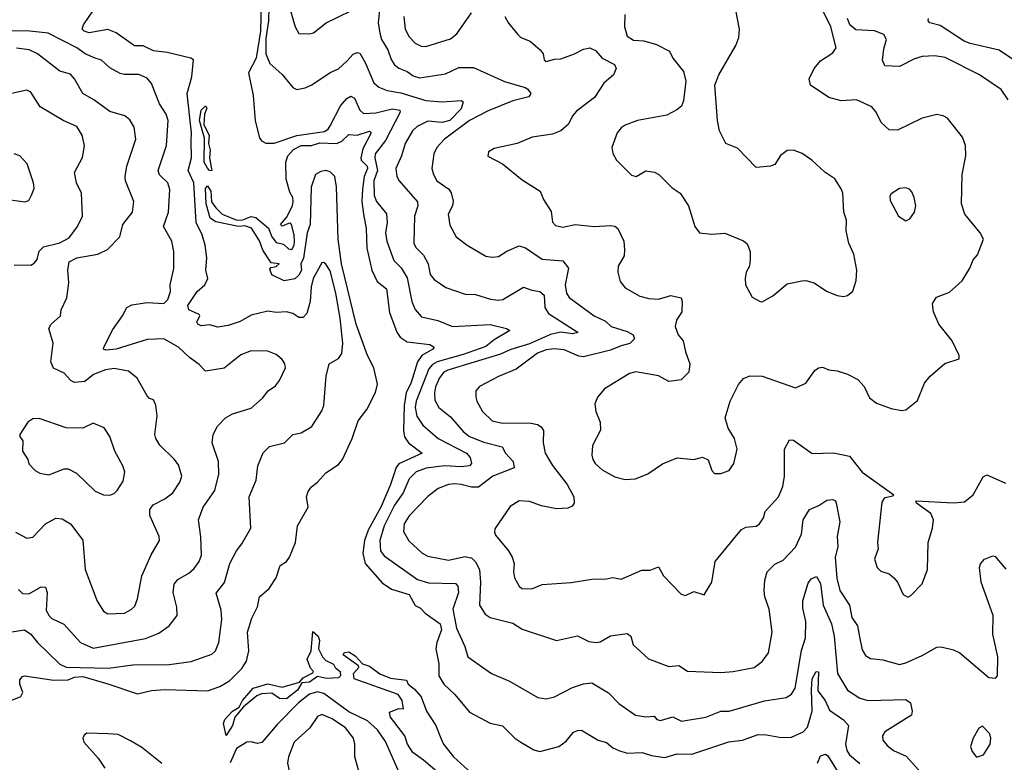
# Model space of a CAD drawing. Extents: x 1443846 to 1577407, y 839182 to 927291.
# Tile 153 of 256: x 1474031 to 1478769, y 873999 to 877570. Entities that reach past the tile are written whole.
import ezdxf

# ---------------------------------------------------------------- set-up
doc = ezdxf.new("R2010")
doc.units = 0

msp = doc.modelspace()

# ---------------------------------------------------------------- linework, layer by layer
at = {"layer": '0CON20XD'}
for points in [[(1475231.9, 877698.1), (1475229, 877565), (1475215, 877480), (1475215.3, 877405), (1475235, 877359.4), (1475295, 877307.1), (1475345, 877243.8), (1475365, 877234), (1475405, 877242), (1475436.7, 877256.7), (1475525, 877315.6), (1475565, 877333.5), (1475605, 877371.1), (1475635.4, 877404.6), (1475655, 877411.8), (1475668.7, 877408.7), (1475694.4, 877364.4), (1475735, 877266.5), (1475760, 877245), (1475799.8, 877229.8), (1475865, 877217.6), (1475985, 877181.1), (1476065, 877174.7), (1476155, 877181.4), (1476165.8, 877175), (1476155, 877140.6), (1476101.1, 877085), (1476065, 877075.2), (1475995, 877081.1), (1475944.5, 877055.5), (1475920.9, 877035), (1475885.4, 876975), (1475868.9, 876915), (1475840.5, 876855), (1475845.4, 876815.4), (1475856.7, 876795), (1475945, 876693.8), (1475947.1, 876675), (1475930.4, 876625), (1475928.2, 876495), (1475937.5, 876475), (1475975, 876437.5), (1475996.7, 876395), (1476007.1, 876345), (1476025, 876320.4), (1476081.9, 876281.9), (1476175, 876249.5), (1476225, 876247.8), (1476296.3, 876226.3), (1476335, 876221.2), (1476355.8, 876225), (1476455, 876283.6), (1476495, 876268.5), (1476535, 876263.5), (1476554.4, 876245), (1476558, 876185), (1476576.7, 876156.7), (1476718, 876065), (1476691.1, 876058.9), (1476635, 876066.7), (1476585, 876056.7), (1476485, 876011.4), (1476395, 875983.7), (1476345, 875960.6), (1476091.5, 875885), (1476071.8, 875875), (1476051.9, 875848.1), (1476031.6, 875805), (1476026.7, 875775), (1476029.7, 875739.7), (1476047.5, 875705), (1476105, 875659.5), (1476165, 875590), (1476195, 875564.6), (1476265, 875537.5), (1476352.9, 875515), (1476368.8, 875485), (1476405.6, 875445), (1476410, 875415), (1476308.1, 875375), (1476238.3, 875321.7), (1476205, 875321.3), (1476155, 875335.3), (1476125, 875337.1), (1476095, 875334), (1476044.3, 875315.7), (1475995, 875276.8), (1475905, 875183.6), (1475881.6, 875145), (1475877.7, 875107.7), (1475903.6, 875063.6), (1475968.1, 875005), (1475995, 874989.2), (1476095, 874970.5), (1476175, 874988), (1476194.1, 874984.1), (1476205, 874981.2), (1476225, 874961.9), (1476243.4, 874925), (1476248.6, 874865), (1476243.3, 874755), (1476270.6, 874710.6), (1476295, 874695.6), (1476405, 874667.1), (1476448.9, 874638.9), (1476615, 874584.3), (1476715, 874606), (1476769.5, 874579.5), (1476805, 874574.3), (1476825, 874578.6), (1476873.7, 874606.3), (1476955, 874617.5), (1476971.4, 874605), (1476983.1, 874563.1), (1477056.5, 874496.5), (1477155, 874459.2), (1477203.4, 874463.4), (1477245, 874436.9), (1477405, 874430), (1477465.4, 874434.6), (1477565.4, 874454.6), (1477605, 874482.9), (1477634.4, 874525), (1477652.5, 874625), (1477638.6, 874735), (1477616.9, 874795), (1477613.6, 874825), (1477617.8, 874875), (1477628.9, 874915), (1477665, 874951.1), (1477705, 874970.6), (1477765, 875032.9), (1477793.4, 875095), (1477802.1, 875165), (1477831.9, 875215), (1477876.8, 875233.2), (1477915, 875258.6), (1477945, 875262.6), (1477956.5, 875256.5), (1477960.7, 875245), (1477977.5, 875155), (1477965.6, 875085), (1477968.4, 875035), (1477956, 874985), (1477964.1, 874884.1), (1477977.9, 874825), (1478024.5, 874755), (1478035.5, 874695), (1478062.9, 874655), (1478072.4, 874602.4), (1478085, 874540), (1478102.1, 874512.1), (1478125, 874497.5), (1478185, 874491.4), (1478265, 874469.4), (1478295, 874476.4), (1478375, 874512.7), (1478445, 874552.9), (1478465, 874554.3), (1478525, 874538.6), (1478555, 874524.3), (1478695, 874406.7), (1478726.4, 874403.6), (1478736.7, 874415), (1478738.5, 874505), (1478714.7, 874614.7), (1478715.9, 874705), (1478657.6, 874865), (1478649.4, 874935), (1478655, 874953.3), (1478674.2, 874975.8), (1478715, 874991.2), (1478725, 874988.8), (1478777.4, 874927.4)], [(1473993.6, 874626.4), (1474054.5, 874635.5), (1474085, 874614.7), (1474117, 874575), (1474225, 874470), (1474255, 874456.5), (1474458.7, 874451.3), (1474575, 874467.2), (1474750.5, 874469.5), (1474856, 874484), (1474955, 874518.1), (1474973.1, 874535), (1474989.1, 874575), (1475003.8, 874685), (1475000.2, 874730.2), (1474977.3, 874812.7), (1475016.7, 874863.3), (1475042.9, 874955), (1475074.3, 875015), (1475100.9, 875049.1), (1475144.2, 875125), (1475135.4, 875275), (1475168.8, 875355), (1475176.7, 875425), (1475202.6, 875487.4), (1475232.5, 875517.5), (1475305, 875534.5), (1475345, 875574.2), (1475385, 875582.5), (1475437, 875613), (1475485, 875688.6), (1475495.4, 875715), (1475505.6, 875855), (1475520, 875915), (1475565, 875940), (1475582, 875965), (1475586.7, 876015), (1475574, 876135), (1475552.6, 876255), (1475525, 876361.4), (1475505, 876394.4), (1475495, 876401.9), (1475485, 876400.6), (1475443.6, 876325), (1475433.4, 876285), (1475429.5, 876215), (1475412.5, 876157.5), (1475395, 876138), (1475375, 876137.5), (1475346.2, 876156.2), (1475315.4, 876165.4), (1475265, 876162.3), (1475225, 876168.2), (1475145, 876148.4), (1475091.7, 876118.3), (1475035, 876098.8), (1474985, 876090.4), (1474945, 876102.2), (1474905, 876097.5), (1474888.8, 876105), (1474884.2, 876115), (1474897.5, 876145), (1474895, 876152.5), (1474844.6, 876174.6), (1474839.5, 876195), (1474885, 876263.1), (1474921.4, 876295), (1474936.2, 876325), (1474927.5, 876365), (1474932.5, 876425), (1474923.8, 876485), (1474908.9, 876535), (1474881, 876595), (1474868.4, 876785), (1474841.1, 876845), (1474857.3, 876905), (1474856.9, 876986.9), (1474857.7, 877025), (1474837.1, 877215), (1474860, 877295), (1474866.9, 877376.9), (1474855.5, 877385.5), (1474741.5, 877411.5), (1474675, 877419.8), (1474625, 877443.7), (1474583.8, 877443.8), (1474495, 877507.1), (1474455, 877523.5), (1474365, 877506.5), (1474340.6, 877515), (1474332.5, 877525), (1474338.5, 877545), (1474413.9, 877655)], [(1476365.6, 877585), (1476383.1, 877553.1), (1476427.9, 877497.9), (1476443.3, 877485), (1476487.3, 877467.3), (1476535.8, 877425), (1476550, 877405), (1476555, 877377.5), (1476565, 877368.8), (1476605, 877380), (1476635, 877381.1), (1476701.2, 877405), (1476745, 877428.9), (1476775, 877434.3), (1476802.5, 877422.5), (1476834.3, 877385), (1476892.9, 877355), (1476901.8, 877335), (1476889.1, 877305), (1476842, 877265), (1476797.8, 877195), (1476710.2, 877129.8), (1476691.9, 877108.1), (1476671.8, 877068.2), (1476635, 877035.7), (1476595, 877018.9), (1476497.5, 877005), (1476425, 876974.3), (1476315, 876951.2), (1476287.5, 876935), (1476283.6, 876913.6), (1476355, 876876.7), (1476449.5, 876799.5), (1476536, 876745), (1476551.4, 876705), (1476588.1, 876648.1), (1476595, 876596.7), (1476610.2, 876580.2), (1476645, 876572.9), (1476705, 876585.7), (1476795, 876575.8), (1476875, 876580), (1476895, 876576.2), (1476910, 876565), (1476938, 876505), (1476942.5, 876462.5), (1476940, 876435), (1476911.9, 876385), (1476909.4, 876355), (1476920.9, 876310.9), (1476945, 876280.8), (1477015, 876240), (1477058.5, 876228.5), (1477105, 876226.1), (1477165, 876242.9), (1477215, 876232.5), (1477220, 876215), (1477218, 876165), (1477191.4, 876125), (1477185.8, 876095), (1477199.2, 876055), (1477224, 876025), (1477235, 875972.5), (1477256, 875915), (1477251.2, 875875), (1477215, 875838), (1477155, 875830.6), (1477105, 875857.7), (1476996.4, 875876.4), (1476965, 875868.9), (1476846, 875795), (1476812, 875755), (1476798.3, 875721.7), (1476803.8, 875685), (1476824, 875635), (1476826.1, 875596.1), (1476787.7, 875522.3), (1476784, 875475), (1476789.2, 875455), (1476800.8, 875435), (1476834.2, 875405), (1476895, 875370.6), (1476945, 875358.6), (1476995, 875362), (1477054.3, 875385.7), (1477125, 875433.8), (1477195, 875462.5), (1477275, 875454.3), (1477316.4, 875466.4), (1477345, 875452.5), (1477362.3, 875402.3), (1477375, 875387.5), (1477405, 875386.7), (1477445, 875402.5), (1477468, 875435), (1477483.3, 875505), (1477470.8, 875555), (1477440, 875605), (1477426.2, 875655), (1477450.8, 875735), (1477490, 875815), (1477515, 875843.8), (1477545, 875857.5), (1477605, 875855.7), (1477765, 875800), (1477815, 875822.5), (1477857.3, 875882.7), (1477875, 875895.8), (1477895, 875899.2), (1477925, 875886.2), (1477965, 875880.8), (1478014.4, 875864.4), (1478065, 875840), (1478095.7, 875805.7), (1478121.4, 875751.4), (1478155, 875725.6), (1478225, 875700), (1478275, 875691.2), (1478295.9, 875694.1), (1478351.7, 875738.3), (1478385, 875822.5), (1478413.3, 875855), (1478483.9, 875916.1), (1478551.7, 875938.3), (1478552.5, 875955), (1478518.8, 876025), (1478454, 876105), (1478428.8, 876165), (1478423.3, 876205), (1478442.5, 876235), (1478505, 876259.2), (1478566.6, 876313.4), (1478604.2, 876375), (1478620, 876415), (1478640.6, 876439.4), (1478670, 876515), (1478654, 876545), (1478580, 876635), (1478562.7, 876685), (1478567.1, 876825), (1478584.2, 876915.8), (1478582.9, 876965), (1478568, 877005), (1478495.7, 877095.7), (1478475, 877108), (1478445, 877114.2), (1478375, 877095.7), (1478255, 877038.1), (1478215, 877040), (1478177.5, 877075), (1478152.5, 877125), (1478131.4, 877151.4), (1478057.5, 877185), (1477985, 877179.4), (1477925, 877195.7), (1477836.7, 877255), (1477830, 877285), (1477854, 877335), (1477885, 877372), (1477945, 877410), (1477960, 877435), (1477935.4, 877535), (1477872.4, 877662.4)], [(1475192.4, 877645), (1475189.7, 877515), (1475169, 877385), (1475131.5, 877315), (1475155.3, 877205), (1475165, 877083.3), (1475185, 877001.4), (1475195, 876986.9), (1475215, 876975.6), (1475255, 876976.4), (1475365, 877013.3), (1475497.4, 877032.6), (1475515, 877042.9), (1475525, 877058.9), (1475574.2, 877155), (1475605, 877190.4), (1475625, 877202.9), (1475642.6, 877192.6), (1475668.1, 877135), (1475685, 877119.1), (1475745, 877122.7), (1475825, 877141.3), (1475860, 877135), (1475862.1, 877125), (1475791.6, 876988.4), (1475741.6, 876925), (1475739.4, 876905), (1475752.5, 876845), (1475734.8, 876795), (1475737.7, 876725), (1475747.5, 876695), (1475796.9, 876636.9), (1475799.7, 876595), (1475790.9, 876545), (1475797.7, 876505), (1475832.2, 876412.2), (1475866.5, 876376.5), (1475895, 876328.1), (1475918, 876215), (1475935, 876175.7), (1475965, 876141.5), (1476043.6, 876123.6), (1476114.7, 876094.7), (1476295, 876104.4), (1476373.8, 876085), (1476390, 876075), (1476315, 876030.8), (1476275, 875998), (1476165, 875959.1), (1476039.6, 875925), (1476017.9, 875912.1), (1476000, 875890), (1475938.4, 875735), (1475934.3, 875704.3), (1475942.5, 875662.5), (1475970.5, 875620.5), (1476044.6, 875555), (1476181.4, 875485), (1476199.6, 875465), (1476205.5, 875435), (1476195, 875424.7), (1476155, 875419.2), (1476075.2, 875424.8), (1475987.2, 875412.8), (1475938.5, 875395), (1475905, 875362.2), (1475875.8, 875295), (1475835.2, 875235), (1475785.2, 875135), (1475764, 875065), (1475767.1, 875015), (1475785, 874991.1), (1475945, 874878.3), (1475998.2, 874861.8), (1476128.9, 874858.9), (1476138.9, 874845), (1476142.4, 874815), (1476114.8, 874735), (1476133, 874643), (1476172.7, 874555), (1476187.1, 874505), (1476301.2, 874425), (1476388.8, 874388.8), (1476525, 874309.5), (1476565, 874304.5), (1476605, 874313.3), (1476692.2, 874357.8), (1476745, 874376.4), (1476785, 874380.5), (1476865, 874331.9), (1476915, 874281.4), (1476995, 874225.7), (1477045, 874216.5), (1477085, 874220.8), (1477098, 874205), (1477115, 874200), (1477175, 874217.8), (1477216.5, 874196.5), (1477333.3, 874215), (1477405, 874243.8), (1477445.3, 874244.7), (1477616.2, 874293.8), (1477719.8, 874310.2), (1477745, 874325.6), (1477762.8, 874355), (1477793.5, 874536.5), (1477812.4, 874597.6), (1477814.4, 874675), (1477799.9, 874739.9), (1477800.3, 874775), (1477825, 874860), (1477839.3, 874880.7), (1477865, 874892), (1477885, 874858.8), (1477898.2, 874755), (1477937.2, 874665), (1477950.2, 874605), (1477966.7, 874425), (1478015, 874345.6), (1478075, 874306.2), (1478114.5, 874295.5), (1478295, 874300), (1478318, 874285), (1478326.5, 874245), (1478322.5, 874225), (1478194.4, 874145), (1478183.1, 874125), (1478185.6, 874105), (1478205, 874078.6), (1478235.8, 874055), (1478297.6, 874027.6), (1478385, 873930.5)], [(1475328, 877635), (1475356.9, 877535), (1475375, 877504.2), (1475425, 877501.9), (1475445, 877507.1), (1475506.2, 877555), (1475625, 877611.9)], [(1475765.4, 877645), (1475756.8, 877555), (1475764.2, 877505), (1475772.7, 877475), (1475803.1, 877425), (1475818.6, 877378.6), (1475835, 877353.5), (1475855, 877336.8), (1475895, 877321.1), (1475925, 877300.3), (1475955, 877290.9), (1476080.1, 877309.9), (1476145, 877339.2), (1476215, 877340), (1476365, 877272.7), (1476463, 877243), (1476476.9, 877235), (1476490.6, 877215), (1476481.1, 877198.9), (1476405, 877180), (1476285, 877131.1), (1476195, 877084.7), (1476075.4, 876995), (1476039.1, 876955), (1476024.6, 876925), (1476013.8, 876853.8), (1476021.8, 876825), (1476039.1, 876795), (1476095.8, 876755), (1476107.6, 876737.6), (1476117, 876697), (1476114.3, 876675), (1476092.5, 876635), (1476101.7, 876581.7), (1476131.4, 876525), (1476185, 876485.5), (1476275, 876432.9), (1476305, 876427.8), (1476335, 876431.5), (1476375, 876456.9), (1476435, 876483.1), (1476465, 876472.7), (1476545, 876418.8), (1476645, 876410.5), (1476673, 876375), (1476655.9, 876295), (1476663.3, 876255), (1476675, 876234.4), (1476795, 876146.2), (1476850.4, 876120.4), (1476877.1, 876095), (1476955, 876069.6), (1476983.7, 876053.7), (1476989.4, 876035), (1476967.5, 876012.5), (1476925, 876002.1), (1476875, 875980.6), (1476745, 875948.7), (1476721.5, 875951.5), (1476651.5, 875981.5), (1476603.5, 875986.5), (1476565, 875982.3), (1476523.6, 875966.4), (1476420.6, 875889.4), (1476335, 875854.4), (1476243.6, 875806.4), (1476226, 875785), (1476226, 875755), (1476230.8, 875735), (1476258.5, 875685), (1476305, 875640.4), (1476355, 875629.7), (1476485, 875630.9), (1476522.4, 875622.4), (1476541.4, 875611.4), (1476551.1, 875595), (1476549.5, 875535), (1476560.4, 875485), (1476595, 875425.6), (1476666.5, 875335), (1476697.5, 875275), (1476700, 875245), (1476689.1, 875230.9), (1476669.3, 875220.7), (1476615, 875217.7), (1476542.4, 875232.4), (1476485, 875252.5), (1476435, 875255.6), (1476391.5, 875228.5), (1476318, 875122), (1476315.5, 875105), (1476320.7, 875090.7), (1476383.6, 875015), (1476401.5, 874985), (1476411.4, 874955), (1476407.1, 874915), (1476412.9, 874885), (1476434.3, 874845), (1476447.5, 874835), (1476496.5, 874833.5), (1476545, 874854.4), (1476685, 874863.5), (1476785, 874879.5), (1476855, 874880.6), (1476885, 874886.9), (1476925, 874879.2), (1477025, 874922.5), (1477065, 874922), (1477105, 874938.8), (1477129.2, 874895), (1477215, 874807.5), (1477235, 874800.8), (1477275, 874820), (1477325, 874803.3), (1477362.5, 874865), (1477378.8, 874965), (1477503, 875117), (1477525, 875128.6), (1477575, 875134.4), (1477592, 875145), (1477610.8, 875175), (1477618.1, 875205), (1477682.9, 875275), (1477704.4, 875325), (1477712.1, 875375), (1477710.9, 875505), (1477735, 875548.8), (1477755, 875547.5), (1477845, 875483.4), (1477946.8, 875486.8), (1478025, 875471.2), (1478085, 875394.4), (1478237.5, 875285), (1478231.7, 875278.3), (1478191.3, 875268.7), (1478179.7, 875250.3), (1478159.6, 875055), (1478161.8, 875025), (1478145.6, 874975), (1478157.1, 874935), (1478175, 874917.5), (1478215, 874904.3), (1478238, 874885), (1478256, 874865), (1478282.5, 874805), (1478305, 874793.3), (1478319.5, 874800.5), (1478375, 874856.7), (1478399.2, 874925), (1478402.5, 875055), (1478424, 875125), (1478429.2, 875165), (1478416, 875195), (1478346.7, 875245), (1478344.1, 875255.9), (1478525, 875246.2), (1478578.3, 875251.7), (1478619.2, 875285), (1478668.1, 875371.9), (1478685, 875380.8), (1478775, 875341.1)], [(1475879.3, 877585), (1475885.5, 877525), (1475905, 877488.1), (1475935, 877456.9), (1475963.2, 877443.2), (1475985, 877441.5), (1476105, 877478.5), (1476135, 877502.2), (1476205, 877602.5)], [(1477605, 876213.8), (1477655, 876241.2), (1477725, 876298.8), (1477795, 876314), (1477815, 876316), (1477854.3, 876304.3), (1477913.3, 876265), (1477965, 876244), (1477995, 876238.8), (1478015, 876243.8), (1478040, 876265), (1478056, 876315), (1478059.2, 876365), (1478045, 876442.5), (1478021.9, 876495), (1478008.6, 876555), (1478009.5, 876605), (1477997.3, 876645), (1477992.5, 876735), (1477985, 876756.7), (1477953.3, 876805), (1477905, 876836.2), (1477843.8, 876895), (1477796.8, 876926.8), (1477755, 876942), (1477725, 876941.2), (1477693, 876917), (1477665, 876872.9), (1477645, 876865.7), (1477575, 876859.2), (1477485, 876952.5), (1477430, 876975), (1477398.6, 877035), (1477388.8, 877085), (1477376, 877255), (1477395.8, 877304.2), (1477477.5, 877445), (1477492, 877485), (1477495.8, 877525), (1477478, 877615)], [(1476943.8, 877595), (1476941.5, 877535), (1476955, 877491.4), (1476985, 877471.9), (1477035, 877468), (1477095, 877450.6), (1477158.1, 877418.1), (1477173.8, 877385), (1477225, 877320), (1477237.5, 877275), (1477225, 877180), (1477215.9, 877154.1), (1477194.2, 877135.8), (1477145, 877111.4), (1477005, 877085.6), (1476945, 877062.5), (1476925, 877049.4), (1476906.9, 877025), (1476880.6, 876955), (1476885.6, 876925.6), (1476904, 876895), (1476975, 876822.9), (1476997.5, 876815), (1477045, 876842.5), (1477086.6, 876836.6), (1477106.2, 876825), (1477170.6, 876760.6), (1477208.8, 876735), (1477250, 876675), (1477280.6, 876575), (1477302, 876545), (1477362, 876538), (1477425, 876542.5), (1477515, 876506), (1477532.3, 876492.3), (1477545.8, 876455.8), (1477545.9, 876415.9), (1477543.8, 876385), (1477528, 876355), (1477522, 876325), (1477524, 876295), (1477556.1, 876236.1), (1477594.1, 876214.1), (1477605, 876213.8)], [(1478788.1, 877185), (1478755, 877234.3), (1478650, 877305), (1478485, 877387.9), (1478435, 877395.3), (1478375, 877392.3), (1478338.1, 877381.9), (1478265, 877344.4), (1478195, 877347.5), (1478183.8, 877375), (1478189.4, 877429.4), (1478202.7, 877475), (1478189.1, 877499.1), (1478145, 877516.2), (1478055, 877520.8), (1478026.8, 877545), (1478014.9, 877574.9)], [(1478576.8, 877466.8), (1478461.4, 877541.4), (1478410.8, 877555), (1478403.3, 877565), (1478404.4, 877575)], [(1474025, 874829.1), (1474045, 874810.5), (1474075, 874809.5), (1474135, 874841.8), (1474155, 874840.6), (1474164, 874815), (1474158.6, 874728.6), (1474173.1, 874703.1), (1474185, 874690.8), (1474243.1, 874663.1), (1474324.3, 874575), (1474385, 874547.7), (1474636.9, 874593.1), (1474700.8, 874619.2), (1474750.6, 874655), (1474788.9, 874705), (1474786.7, 874745), (1474769.1, 874815), (1474774.6, 874855), (1474791.9, 874878.1), (1474845, 874908.2), (1474870.1, 874929.9), (1474895.3, 874964.7), (1474905.3, 874994.7), (1474902.4, 875082.4), (1474891.2, 875165), (1474914.2, 875225.8), (1474970, 875305), (1474990, 875385), (1474987.7, 875445), (1474957.3, 875535), (1474961.9, 875575), (1474982.5, 875615), (1475021.9, 875655), (1475055.3, 875674.7), (1475145, 875701.1), (1475199.9, 875750.1), (1475227.1, 875785), (1475261.7, 875808.3), (1475281.4, 875835), (1475310.8, 875895), (1475307.5, 875915), (1475294.3, 875935), (1475265, 875959.4), (1475225, 875976.5), (1475145, 875977.9), (1475095, 875958.5), (1475015, 875894.4), (1474925, 875878.9), (1474895, 875911.9), (1474847.5, 875945), (1474795, 875994.3), (1474725, 876034.4), (1474645, 876032.5), (1474496, 875985), (1474445, 875980), (1474434, 875985), (1474435.8, 875995), (1474480, 876080), (1474526.1, 876146.1), (1474547.1, 876185), (1474571.5, 876198.5), (1474645, 876210.3), (1474725.5, 876204.5), (1474744.8, 876225), (1474757.3, 876262.7), (1474755.7, 876295), (1474773, 876373), (1474773.5, 876455), (1474762.5, 876505), (1474723.6, 876575), (1474747.7, 876645), (1474754, 876754), (1474743.8, 876785), (1474703.6, 876823.6), (1474697.2, 876845), (1474737.2, 876965), (1474745.4, 877084.6), (1474735.4, 877115), (1474704.3, 877165), (1474665, 877263.8), (1474645, 877289.4), (1474605, 877306.7), (1474535, 877305.6), (1474515, 877310.6), (1474465, 877338.9), (1474425, 877374.5), (1474395, 877384.6), (1474346.9, 877405), (1474306.7, 877435), (1474167.5, 877505), (1474065, 877516.8), (1473985, 877514.6)], [(1478895, 877322.7), (1478745, 877423.9), (1478605, 877454.8), (1478576.8, 877466.8)], [(1474011.2, 875105), (1474065, 875076), (1474095, 875081.2), (1474155, 875145.8), (1474205, 875172), (1474235, 875170), (1474275.4, 875145.4), (1474335, 875066.7), (1474346.5, 874925), (1474403.5, 874773.5), (1474434.4, 874725), (1474455, 874712.7), (1474535, 874716.4), (1474567.4, 874732.6), (1474585, 874750), (1474598.5, 874785), (1474619.1, 874895), (1474663.3, 874996.7), (1474704, 875065), (1474702, 875085), (1474657.8, 875185), (1474656.7, 875215), (1474672.8, 875237.2), (1474729.2, 875265), (1474767.8, 875295), (1474802.5, 875345), (1474810.9, 875375), (1474795, 875428.6), (1474775, 875456.9), (1474705, 875524.4), (1474685.6, 875555), (1474681.9, 875575), (1474692.9, 875665), (1474686.8, 875716.8), (1474675, 875741.2), (1474655, 875748.8), (1474645, 875761.2), (1474596.7, 875846.7), (1474555, 875879.1), (1474485, 875892.8), (1474443.8, 875886.2), (1474386.6, 875863.4), (1474345, 875829.6), (1474295.3, 875825.3), (1474276.9, 875835), (1474245, 875870), (1474193.6, 875893.6), (1474180.5, 875925), (1474191.9, 876015), (1474172, 876085), (1474182.5, 876105), (1474226.7, 876145), (1474231.1, 876175), (1474257.9, 876232.1), (1474266.9, 876305), (1474263.1, 876365), (1474269.6, 876405), (1474305.4, 876424.6), (1474407.7, 876442.3), (1474454.3, 876465), (1474513.3, 876525), (1474526.9, 876585), (1474574.4, 876645), (1474581.1, 876695), (1474540, 876795), (1474538.5, 876815), (1474547.3, 876865), (1474590.4, 876995), (1474582.6, 877052.6), (1474561.7, 877088.3), (1474537.8, 877107.8), (1474465, 877127.7), (1474388.1, 877185), (1474335, 877214.5), (1474294.5, 877285), (1474275, 877307.5), (1474225, 877322.2), (1474116.1, 877406.1), (1474076.2, 877425), (1474015, 877433.2)], [(1474005, 876390.8), (1474085, 876390), (1474100.7, 876399.3), (1474115, 876416.7), (1474125, 876456.2), (1474145, 876477.5), (1474225, 876497.3), (1474269.3, 876520.7), (1474309.6, 876575), (1474333.8, 876625), (1474327.9, 876735), (1474304.5, 876785), (1474295.5, 876834.5), (1474333.2, 876906.8), (1474343, 876963), (1474332.5, 877015), (1474306, 877056), (1474240, 877085), (1474130.1, 877150.1), (1474085, 877220.8), (1474065, 877231.4), (1473925, 877200.5)], [(1474955, 876842.5), (1474945, 876844.2), (1474935, 876855.7), (1474918.9, 876885), (1474920.6, 877000.6), (1474895.9, 877085), (1474904.5, 877135), (1474925, 877155.4), (1474931.8, 877145), (1474920.8, 877115), (1474916.6, 877065), (1474942.8, 877015), (1474940.3, 876975), (1474948.2, 876941.8), (1474944.6, 876905), (1474955, 876842.5)], [(1473985, 874294), (1474036.4, 874315), (1474046.7, 874335), (1474031.8, 874375), (1474032.5, 874395), (1474045, 874411.9), (1474055, 874414.5), (1474195, 874393.8), (1474265, 874394.8), (1474295, 874408.1), (1474335, 874411.6), (1474454.6, 874375.4), (1474597.3, 874327.3), (1474665, 874343.2), (1474731.9, 874348.1), (1474935, 874341.8), (1474995, 874362.3), (1475040.1, 874389.9), (1475100.5, 874449.5), (1475123.1, 874485), (1475133.8, 874535), (1475127.1, 874625), (1475147.7, 874692.3), (1475175.9, 874745.9), (1475185.2, 874794.8), (1475232.4, 874835), (1475264.8, 874885), (1475285.2, 874944.8), (1475315.3, 874965), (1475330, 874985), (1475358.1, 875055), (1475367.6, 875135), (1475418.6, 875225), (1475412, 875275), (1475419.1, 875300.9), (1475435, 875323.8), (1475463.8, 875345), (1475505, 875390), (1475565, 875430), (1475584.3, 875455), (1475631.1, 875555), (1475659.8, 875640.2), (1475701.5, 875695), (1475743.1, 875776.9), (1475753, 875817), (1475735.6, 875895), (1475704.9, 875955), (1475650.5, 876105), (1475579.5, 876395), (1475563.3, 876515), (1475555.4, 876765.4), (1475547.1, 876815), (1475525, 876838.6), (1475505, 876844.4), (1475480.8, 876839.2), (1475454.3, 876825), (1475433.3, 876765), (1475428.3, 876585), (1475414.4, 876545), (1475396.8, 876423.2), (1475384.5, 876395), (1475386.8, 876365), (1475375, 876340.6), (1475355, 876323.5), (1475304, 876314), (1475245, 876342.5), (1475235, 876370), (1475241.7, 876378.3), (1475265, 876383.3), (1475280, 876395), (1475241.2, 876401.2), (1475201.7, 876461.7), (1475185, 876505.6), (1475147, 876567), (1475115, 876578.1), (1475084.8, 876574.8), (1474975, 876598), (1474947.5, 876615), (1474928.6, 876685), (1474925, 876757.5), (1474935, 876771.4), (1474950.5, 876745), (1474954, 876694), (1474974.4, 876664.4), (1475006.2, 876635), (1475075.9, 876605.9), (1475105, 876607.1), (1475145, 876623.6), (1475167.8, 876617.8), (1475227.8, 876567.8), (1475244.6, 876525), (1475265, 876499.1), (1475300.2, 876490.2), (1475325, 876467.1), (1475341.2, 876465), (1475351.8, 876485), (1475353.5, 876505), (1475352.5, 876535), (1475338.6, 876585), (1475335, 876591.2), (1475325, 876590), (1475295, 876576.7), (1475286.7, 876585), (1475315, 876618.8), (1475343.5, 876675), (1475347.3, 876695), (1475346, 876715), (1475330.9, 876740.9), (1475313, 876803), (1475312.6, 876885), (1475321.9, 876915), (1475348.1, 876945), (1475385, 876965.5), (1475435, 876965.5), (1475475, 876977.1), (1475557.5, 876975), (1475580.9, 876985), (1475615, 877018.2), (1475655.3, 877015.3), (1475714.2, 877034.2), (1475721.9, 877025), (1475681.9, 876948.1), (1475672.5, 876905), (1475674.4, 876895), (1475703.5, 876865), (1475705.1, 876855), (1475688.6, 876815), (1475681.4, 876755), (1475677.2, 876695), (1475685.3, 876634.7), (1475698.4, 876565), (1475701.9, 876471.9), (1475725.2, 876365), (1475751, 876311), (1475795.9, 876275.9), (1475811.4, 876161.4), (1475846.7, 876066.7), (1475862.9, 876042.9), (1475895, 876020.3), (1476005, 876007.5), (1476025.7, 875995), (1476018.6, 875985), (1475965.8, 875954.2), (1475944.8, 875925), (1475914.5, 875825), (1475891.1, 875775), (1475881.4, 875715), (1475877.9, 875595), (1475883, 875563), (1475902.7, 875535), (1475968, 875485), (1475855.7, 875434.3), (1475843.6, 875416.4), (1475815.1, 875334.9), (1475771, 875229), (1475708.5, 875115), (1475690.6, 875065), (1475682.1, 875002.1), (1475693.4, 874955), (1475775, 874862.4), (1475821.1, 874831.1), (1475905.4, 874805), (1475935, 874753.3), (1475960, 874740), (1475982.2, 874715), (1476055.1, 874665.1), (1476060.8, 874635), (1476038.1, 874575), (1476033.8, 874545), (1476048, 874472), (1476048.7, 874415), (1476071.5, 874375), (1476125.2, 874325.2), (1476195, 874240), (1476295, 874186.2), (1476355, 874173.3), (1476413.8, 874115), (1476443.3, 874095)], [(1473965, 876707.1), (1474055.9, 876694.1), (1474075, 876700), (1474088.8, 876728.8), (1474100.7, 876759.3), (1474098.1, 876785), (1474067, 876877), (1474032.5, 876915), (1474004.3, 876924.3)], [(1478295, 876603.3), (1478315, 876612.5), (1478336.7, 876645), (1478343.3, 876675), (1478336.2, 876715), (1478325, 876742.5), (1478312.5, 876755), (1478295, 876761.2), (1478265, 876758.8), (1478225, 876732.5), (1478219.3, 876720.7), (1478220.7, 876700.7), (1478260, 876625), (1478295, 876603.3)], [(1474465, 875283.6), (1474485, 875290.6), (1474500, 875305), (1474528.9, 875351.1), (1474537.5, 875395), (1474527.8, 875425), (1474488.8, 875495), (1474465.6, 875565), (1474437.3, 875607.3), (1474385, 875629.2), (1474335, 875605.7), (1474255, 875606.9), (1474125, 875651.9), (1474095, 875650.6), (1474070, 875635), (1474031.4, 875575), (1474031.4, 875565), (1474045.8, 875545), (1474044.6, 875494.6), (1474070, 875455), (1474075, 875433.3), (1474105, 875401.2), (1474128.8, 875388.8), (1474171.7, 875381.7), (1474245, 875410.6), (1474265, 875410), (1474305, 875389.4), (1474395, 875302.2), (1474435, 875284.5), (1474465, 875283.6)], [(1475025, 874126.7), (1475011.3, 874185), (1475018.2, 874205), (1475055, 874243.9), (1475086.8, 874263.2), (1475102.9, 874295), (1475154.6, 874355.4), (1475225, 874375.3), (1475295, 874360), (1475376.9, 874383.1), (1475395.3, 874404.7), (1475441.7, 874428.3), (1475444.3, 874435), (1475431.2, 874451.2), (1475413.8, 874495), (1475433.5, 874535), (1475442.3, 874627.7), (1475467.8, 874605), (1475474, 874584), (1475468.6, 874545), (1475488.8, 874505), (1475505, 874488.5), (1475541.1, 874471.1), (1475549.6, 874455), (1475573.3, 874435), (1475575, 874414.2), (1475565, 874404.5), (1475507.8, 874402.2), (1475465, 874411.5), (1475425, 874383.2), (1475389.5, 874380.5), (1475368.3, 874345), (1475314.3, 874304.3), (1475282, 874305), (1475245, 874331.3), (1475195, 874328.1), (1475172.2, 874317.8), (1475108.9, 874265), (1475066.7, 874215), (1475054.7, 874175), (1475025, 874126.7)], [(1476115, 873888.9), (1475975, 874008.2), (1475923.3, 874045), (1475898, 874085), (1475884.7, 874125), (1475816.2, 874215), (1475810, 874240), (1475855, 874257.5), (1475877.5, 874255), (1475872.5, 874295), (1475852.5, 874325), (1475640.7, 874400.7), (1475638.2, 874425), (1475663.8, 874455), (1475661.7, 874461.7), (1475587.5, 874515), (1475595, 874527.1), (1475615, 874529.4), (1475645, 874510), (1475681.4, 874471.4), (1475715, 874460.8), (1475765, 874423.2), (1475815, 874403.4), (1475893.3, 874393.3), (1475900, 874375), (1475930.9, 874350.9), (1475962.9, 874312.9), (1475988.5, 874245), (1476034.3, 874175), (1476058, 874115), (1476070.8, 874085), (1476118.6, 874025), (1476206.7, 873945)], [(1476443.3, 874095), (1476505, 874058.8), (1476535, 874050), (1476626.2, 874073.8), (1476660.4, 874099.6), (1476696.4, 874143.6), (1476715, 874152.2), (1476735, 874152.5), (1476815, 874104.5), (1476855, 874094.4), (1476885, 874067.9), (1476915, 874055.4), (1476955, 874042.7), (1477026.3, 874046.3), (1477071.8, 874031.8), (1477135, 874022), (1477195, 874040), (1477265, 874036.9), (1477443.4, 874096.6), (1477508.8, 874105), (1477585, 874132), (1477625, 874130.8), (1477695, 874117.3), (1477745, 874120), (1477801.9, 874145), (1477822.3, 874167.7), (1477845.2, 874244.8), (1477842, 874348), (1477845, 874400), (1477864.2, 874435), (1477875, 874433.3), (1477872.5, 874342.5), (1477907.9, 874295), (1477928.7, 874248.7), (1477995, 874202.1), (1478019.1, 874175), (1478005.2, 874085), (1478012.3, 874055), (1478024.8, 874034.8), (1478075, 873993.4)], [(1475863.6, 873935), (1475790.8, 874099.2), (1475753.5, 874155), (1475705, 874198.6), (1475615, 874241.8), (1475495, 874328.9), (1475465, 874337), (1475425, 874326.7), (1475373.4, 874285), (1475269.5, 874180.5), (1475196, 874094), (1475175, 874089.4), (1475145, 874097.1), (1475125, 874095.3), (1475075, 874065.4), (1475043.4, 873996.6)], [(1475485, 873638), (1475525, 873642.5), (1475605, 873668.1), (1475666.1, 873703.9), (1475690, 873735), (1475697.4, 873767.4), (1475674.4, 873875), (1475674.4, 873915), (1475644.6, 874025), (1475644.4, 874085.6), (1475637.3, 874115), (1475599.1, 874165), (1475535, 874207.5), (1475485, 874227.9), (1475465, 874219.4), (1475427.1, 874165), (1475352.5, 874095), (1475324.6, 874025), (1475319.5, 873995), (1475332.7, 873935), (1475383.8, 873793.8), (1475425, 873726.2), (1475455, 873661.2), (1475485, 873638)], [(1478635, 874023.8), (1478670, 874035), (1478700.8, 874085), (1478704, 874115), (1478699.2, 874135), (1478665, 874172.5), (1478647.7, 874162.3), (1478620, 874115), (1478606.2, 874075), (1478615, 874050), (1478635, 874023.8)], [(1474715, 873992.7), (1474619.1, 874069.1), (1474565, 874102.5), (1474505, 874132), (1474455.9, 874135.9), (1474355, 874138.6), (1474340.8, 874129.2), (1474335.6, 874115), (1474340, 874095), (1474408.4, 874018.4), (1474440.5, 873970.5)], [(1477869.7, 873995), (1477885, 874029.1), (1477908.2, 874038.2), (1477919.5, 874029.5), (1477973.2, 873945)]]:
    msp.add_lwpolyline(points, dxfattribs=at)

doc.saveas('drawing.dxf')
